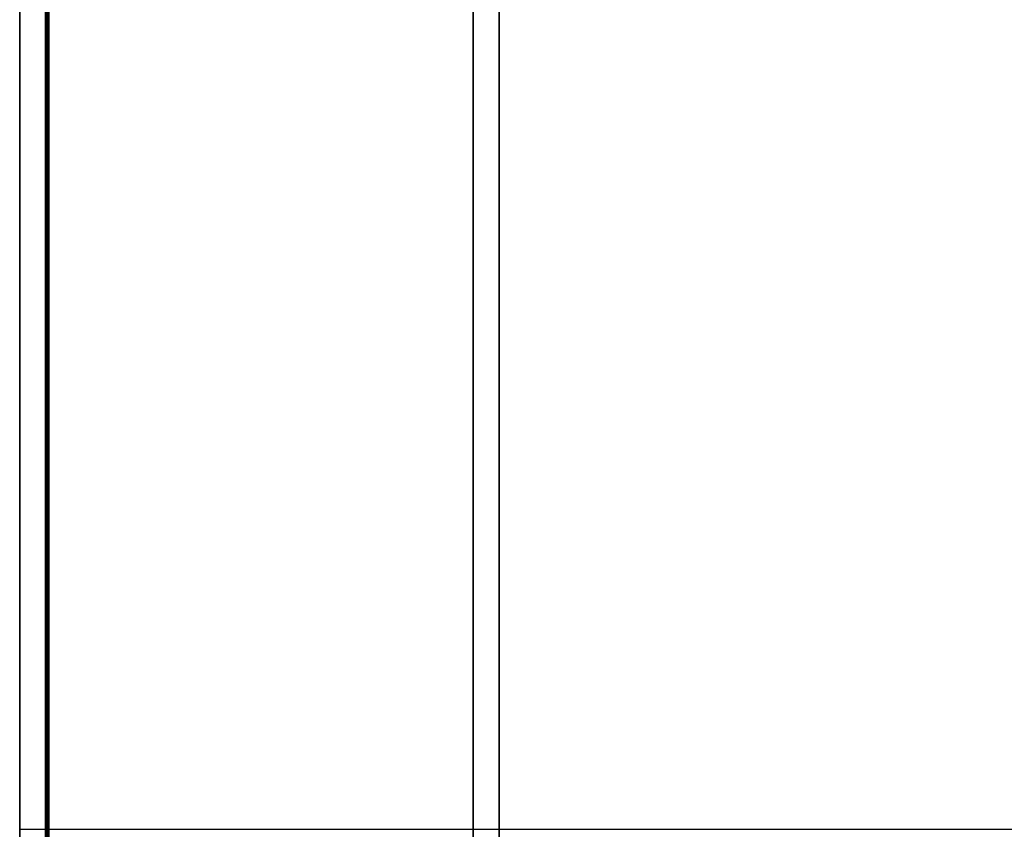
# Model space of a CAD drawing. Extents: x -1808 to 814, y 59 to 2017.
# Tile 26 of 52: x -810 to -658, y 943 to 1068. Entities that reach past the tile are written whole.
import ezdxf

# ---------------------------------------------------------------- set-up
doc = ezdxf.new("R2010")
doc.units = 0
for name, color, linetype in [('LIVELLO_02', 192, 'CONTINUOUS'), ('LIVELLO_03', 5, 'CONTINUOUS'), ('PREDEFINITO', 7, 'CONTINUOUS')]:
    doc.layers.add(name, color=color, linetype=linetype)

msp = doc.modelspace()

# ---------------------------------------------------------------- linework, layer by layer
at = {"layer": 'LIVELLO_02'}
for p, q in [((-806, 788, 499.5), (-806, 1098, 499.5)), ((-806, 1098, 492.5), (-806, 788, 492.5)), ((-806, 788, 496), (-806, 1098, 496)), ((-805.75, 1098, 492.25), (-805.75, 788, 492.25)), ((-805.75, 788, 499.75), (-805.75, 1098, 499.75)), ((-805.5, 1098, 492), (-805.5, 788, 492)), ((-805.5, 788, 500), (-805.5, 1098, 500)), ((-805.5, 943, 492), (-364.5, 943, 492)), ((-805.5, 943, 500), (-364.5, 943, 500))]:
    msp.add_line(p, q, dxfattribs=at)
at = {"layer": 'LIVELLO_03'}
for p, q in [((-810, 1098, 475), (-810, 788, 475)), ((-810, 1098, 500), (-810, 788, 500)), ((-810, 788, 487.5), (-810, 1098, 487.5)), ((-806, 788, 475), (-806, 1098, 475)), ((-806, 788, 500), (-806, 1098, 500)), ((-806, 1098, 487.5), (-806, 788, 487.5)), ((-740, 1098), (-740, 788)), ((-740, 1098, 25), (-740, 788, 25)), ((-740, 788, 12.5), (-740, 1098, 12.5)), ((-736, 788), (-736, 1098)), ((-736, 788, 25), (-736, 1098, 25)), ((-736, 1098, 12.5), (-736, 788, 12.5)), ((-810, 943, 475), (-806, 943, 475)), ((-810, 943, 500), (-806, 943, 500)), ((-740, 943), (-736, 943)), ((-740, 943, 25), (-736, 943, 25))]:
    msp.add_line(p, q, dxfattribs=at)
at = {"layer": 'PREDEFINITO'}
for p, q in [((-806, 1098, 475), (-806, 788, 475)), ((-740, 1098), (-740, 788)), ((-736, 1098), (-736, 788))]:
    msp.add_line(p, q, dxfattribs=at)

doc.saveas('drawing.dxf')
